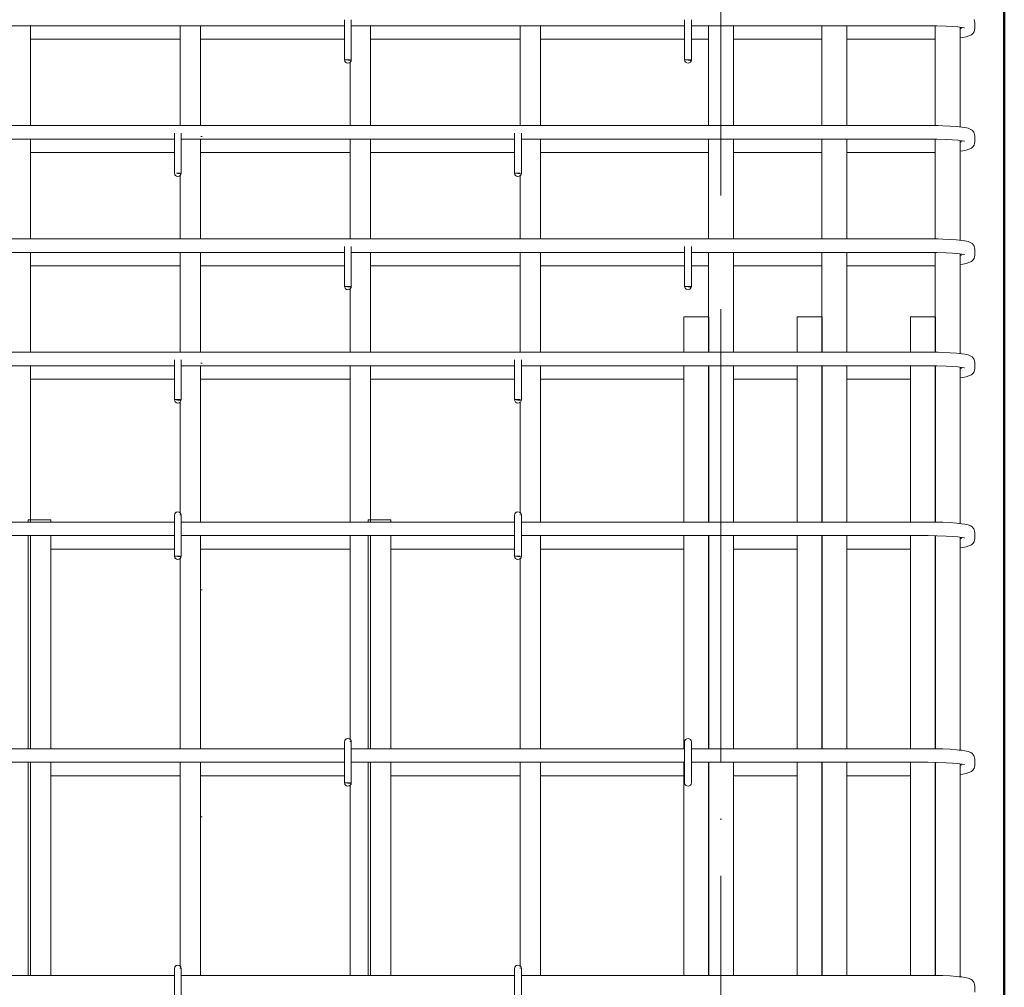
# Model space of a CAD drawing. Header units: millimetres. Extents: x 21019 to 31987, y -1217 to 10376.
# Tile 22 of 33: x 26172 to 27041, y 5707 to 6561. Entities that reach past the tile are written whole.
import ezdxf

# ---------------------------------------------------------------- set-up
doc = ezdxf.new("R2010")
doc.units = ezdxf.units.MM
for name, pattern in [('ADSK_Линия разреза', [400, 0, -200, 0, -200]), ('ADSK_Линия сетки', [500, 400, -50, 0, -50]), ('ADSK_Пунктирная_п5', [100, 0, -100])]:
    doc.linetypes.add(name, pattern=pattern)
for name, color, linetype, lineweight in [('G-____-____-SYMB', 111, 'ADSK_Пунктирная_п5', 20), ('S-COLS-____-OTLN', 52, 'Continuous', 20), ('S-GRID-____-OTLN', 1, 'Continuous', 9), ('S-RBAR-____-OTLN', 171, 'Continuous', 100)]:
    doc.layers.add(name, color=color, linetype=linetype, lineweight=lineweight)

msp = doc.modelspace()

# ---------------------------------------------------------------- hatches: boundary and pattern name
at = {"layer": 'S-RBAR-____-OTLN', "lineweight": 20}
for points in [[(26463.7133, 6525.3417), (26463.7133, 6526), (26458.7133, 6526), (26461.7133, 6525.605)], [(26764.0152, 6525.302), (26764.611, 6526), (26758.7133, 6526), (26761.7133, 6525.605)], [(26313.7133, 6425.3417), (26313.7133, 6426), (26310.4071, 6425.777), (26311.7133, 6425.605)], [(26613.7133, 6425.3417), (26613.7133, 6426), (26608.7133, 6426), (26611.7133, 6425.605)], [(26463.7133, 6325.3417), (26463.7133, 6326), (26458.7133, 6326), (26461.7133, 6325.605)], [(26764.0152, 6325.302), (26764.611, 6326), (26758.7133, 6326), (26761.7133, 6325.605)], [(26313.7133, 6225.3417), (26313.7133, 6226), (26308.7133, 6226), (26311.7133, 6225.605)], [(26613.7133, 6225.3417), (26613.7133, 6226), (26608.7133, 6226), (26611.7133, 6225.605)], [(26313.7133, 6087.3417), (26313.7133, 6088), (26308.7133, 6088), (26311.7133, 6087.605)], [(26613.7133, 6087.3417), (26613.7133, 6088), (26608.7133, 6088), (26611.7133, 6087.605)], [(26463.7133, 5887.3417), (26463.7133, 5888), (26458.7133, 5888), (26461.7133, 5887.605)]]:
    msp.add_hatch(color=256, dxfattribs=at).paths.add_polyline_path(points)
h = msp.add_hatch(color=256, dxfattribs=at)
edge = h.paths.add_edge_path()
edge.add_arc((26761.7133, 6526), 3, 339.0594289, 360)
edge.add_line((26764.7133, 6526), (26761.7133, 6526))
edge.add_line((26761.7133, 6526), (26764.5151, 6524.9278))
h = msp.add_hatch(color=256, dxfattribs=at)
edge = h.paths.add_edge_path()
edge.add_arc((26761.7133, 6326), 3, 339.0594289, 360)
edge.add_line((26764.7133, 6326), (26761.7133, 6326))
edge.add_line((26761.7133, 6326), (26764.5151, 6324.9278))

# ---------------------------------------------------------------- linework, layer by layer
at = {"layer": 'G-____-____-SYMB', "linetype": 'ADSK_Линия разреза'}
msp.add_line((26332.4707, 10260.1694), (26332.4707, 3237.8984), dxfattribs=at)
at = {"layer": 'S-COLS-____-OTLN', "lineweight": 50}
msp.add_line((27040.7133, 6900), (27040.7133, 4100), dxfattribs=at)
at = {"layer": 'S-GRID-____-OTLN', "linetype": 'ADSK_Линия сетки'}
msp.add_line((26790.7129, 2905.3743), (26790.7129, 10212.2853), dxfattribs=at)
at = {"layer": 'S-RBAR-____-OTLN', "lineweight": 20}
for p, q in [((26458.7133, 6561.2683), (26458.7133, 6526)), ((26464.7133, 6561.2683), (26464.7133, 6526)), ((26758.7133, 6561.2683), (26758.7133, 6526)), ((26764.7133, 6561.2683), (26764.7133, 6526)), ((27014.5598, 6559.7612), (27014.1191, 6561.3438)), ((27014.6219, 6558.8813), (27014.5598, 6559.7612)), ((27014.6219, 6553.1187), (27014.6219, 6558.8813)), ((26458.7133, 6556), (26164.7133, 6556)), ((26181.7133, 6468), (26181.7133, 6556)), ((26313.7133, 6468), (26313.7133, 6556)), ((26331.7133, 6468), (26331.7133, 6556)), ((26758.7133, 6556), (26464.7133, 6556)), ((26481.7133, 6468), (26481.7133, 6556)), ((26613.7133, 6468), (26613.7133, 6556)), ((26631.7133, 6468), (26631.7133, 6556)), ((26972.6219, 6556), (26764.7133, 6556)), ((26779.7133, 6556), (26779.7133, 6468)), ((26801.7133, 6556), (26801.7133, 6468)), ((26879.7133, 6556), (26879.7133, 6468)), ((26901.7133, 6556), (26901.7133, 6468)), ((26973.4926, 6555.9991), (26972.6219, 6556)), ((26981.239, 6555.9079), (26973.4926, 6555.9991)), ((26979.7133, 6555.9259), (26979.7133, 6467.9242)), ((26989.3146, 6555.6382), (26981.239, 6555.9079)), ((26995.0345, 6555.3072), (26989.3146, 6555.6382)), ((26999.8204, 6554.8929), (26995.0345, 6555.3072)), ((27003.4111, 6554.4287), (26999.8204, 6554.8929)), ((27001.7133, 6554.6482), (27001.7133, 6466.7347)), ((27002.6219, 6553.1187), (27002.6219, 6554.5308)), ((27005.4241, 6554.0173), (27003.4111, 6554.4287)), ((27005.5344, 6553.9888), (27005.4241, 6554.0173)), ((27011.7997, 6547.827), (27013.0926, 6548.9994)), ((27013.0926, 6548.9994), (27014.1191, 6550.6562)), ((27014.1191, 6550.6562), (27014.5598, 6552.2388)), ((27014.5598, 6552.2388), (27014.6219, 6553.1187)), ((26181.7133, 6544), (26313.7133, 6544)), ((26331.7133, 6544), (26458.7133, 6544)), ((26481.7133, 6544), (26613.7133, 6544)), ((26631.7133, 6544), (26758.7133, 6544)), ((26764.7133, 6544), (26779.7133, 6544)), ((26801.7133, 6544), (26879.7133, 6544)), ((26901.7133, 6544), (26972.6219, 6544)), ((26972.6219, 6544), (26977.9813, 6544.0343)), ((26977.9813, 6544.0343), (26979.7133, 6544.0679)), ((27001.7133, 6545.2656), (27004.0949, 6545.6128)), ((27004.0949, 6545.6128), (27007.1098, 6546.0523)), ((27007.1098, 6546.0523), (27009.4548, 6546.9396)), ((27009.4548, 6546.9396), (27011.7997, 6547.827)), ((26463.7133, 6526), (26458.7133, 6526)), ((26458.7133, 6526), (26461.7133, 6525.605)), ((26461.7133, 6525.605), (26463.7133, 6525.3417)), ((26463.7133, 6525.3417), (26463.7133, 6526)), ((26463.7133, 6525.3417), (26463.7133, 6526)), ((26463.7133, 6468), (26463.7133, 6523.9019)), ((26764.611, 6526), (26758.7133, 6526)), ((26758.7133, 6526), (26761.7133, 6525.605)), ((26764.7133, 6526), (26761.7133, 6526)), ((26761.7133, 6526), (26764.5151, 6524.9278)), ((26761.7133, 6525.605), (26764.0152, 6525.302)), ((26764.0152, 6525.302), (26764.611, 6526)), ((26972.6219, 6468), (25856.6219, 6468)), ((26977.9813, 6467.9657), (26972.6219, 6468)), ((26982.2974, 6467.8622), (26977.9813, 6467.9657)), ((26986.6136, 6467.7587), (26982.2974, 6467.8622)), ((26992.9691, 6467.4644), (26986.6136, 6467.7587)), ((26998.5955, 6467.0642), (26992.9691, 6467.4644)), ((27000.9609, 6466.8142), (26998.5955, 6467.0642)), ((27003.3262, 6466.5642), (27000.9609, 6466.8142)), ((27006.0228, 6466.0601), (27003.3262, 6466.5642)), ((27008.7193, 6465.556), (27006.0228, 6466.0601)), ((27011.2581, 6464.5201), (27008.7193, 6465.556)), ((27012.4112, 6463.6923), (27011.2581, 6464.5201)), ((27013.7977, 6461.9941), (27012.4112, 6463.6923)), ((27014.1191, 6461.3438), (27013.7977, 6461.9941)), ((26308.7133, 6456), (25856.6219, 6456)), ((26181.7133, 6368), (26181.7133, 6456)), ((26308.7133, 6461.2703), (26308.7133, 6426)), ((26314.7133, 6461.2703), (26314.7133, 6426)), ((26608.7133, 6456), (26314.7133, 6456)), ((26331.7133, 6368), (26331.7133, 6456)), ((26463.7133, 6368), (26463.7133, 6456)), ((26481.7133, 6368), (26481.7133, 6456)), ((26608.7133, 6461.2703), (26608.7133, 6426)), ((26614.7133, 6461.2703), (26614.7133, 6426)), ((26972.6219, 6456), (26614.7133, 6456)), ((26631.7133, 6368), (26631.7133, 6456)), ((26779.7133, 6456), (26779.7133, 6368)), ((26801.7133, 6456), (26801.7133, 6368)), ((26879.7133, 6456), (26879.7133, 6368)), ((26901.7133, 6456), (26901.7133, 6368)), ((26973.4926, 6455.9991), (26972.6219, 6456)), ((26981.239, 6455.9079), (26973.4926, 6455.9991)), ((26979.7133, 6455.9259), (26979.7133, 6367.9242)), ((26989.3146, 6455.6382), (26981.239, 6455.9079)), ((26995.0345, 6455.3072), (26989.3146, 6455.6382)), ((26999.8204, 6454.8929), (26995.0345, 6455.3072)), ((27003.4111, 6454.4287), (26999.8204, 6454.8929)), ((27001.7133, 6454.6482), (27001.7133, 6366.7347)), ((27002.6219, 6453.1187), (27002.6219, 6454.5308)), ((27005.4241, 6454.0173), (27003.4111, 6454.4287)), ((27005.5344, 6453.9888), (27005.4241, 6454.0173)), ((27014.5598, 6459.7612), (27014.1191, 6461.3438)), ((27014.6219, 6458.8813), (27014.5598, 6459.7612)), ((27014.5598, 6452.2388), (27014.6219, 6453.1187)), ((27014.6219, 6453.1187), (27014.6219, 6458.8813)), ((27001.7133, 6445.2656), (27004.0949, 6445.6128)), ((27004.0949, 6445.6128), (27007.1098, 6446.0523)), ((27007.1098, 6446.0523), (27009.4548, 6446.9396)), ((27009.4548, 6446.9396), (27011.7997, 6447.827)), ((27011.7997, 6447.827), (27013.0926, 6448.9994)), ((27013.0926, 6448.9994), (27014.1191, 6450.6562)), ((27014.1191, 6450.6562), (27014.5598, 6452.2388)), ((26181.7133, 6444), (26308.7133, 6444)), ((26331.7133, 6444), (26463.7133, 6444)), ((26481.7133, 6444), (26608.7133, 6444)), ((26631.7133, 6444), (26779.7133, 6444)), ((26801.7133, 6444), (26879.7133, 6444)), ((26901.7133, 6444), (26972.6219, 6444)), ((26972.6219, 6444), (26977.9813, 6444.0343)), ((26977.9813, 6444.0343), (26979.7133, 6444.0679)), ((26313.7133, 6426), (26310.4071, 6425.777)), ((26310.4071, 6425.777), (26311.7133, 6425.605)), ((26311.7133, 6425.605), (26313.7133, 6425.3417)), ((26313.7133, 6425.3417), (26313.7133, 6426)), ((26313.7133, 6425.3417), (26313.7133, 6426)), ((26313.7133, 6368), (26313.7133, 6423.9019)), ((26613.7133, 6426), (26608.7133, 6426)), ((26608.7133, 6426), (26611.7133, 6425.605)), ((26611.7133, 6425.605), (26613.7133, 6425.3417)), ((26613.7133, 6425.3417), (26613.7133, 6426)), ((26613.7133, 6425.3417), (26613.7133, 6426)), ((26613.7133, 6368), (26613.7133, 6423.9019)), ((26972.6219, 6368), (25856.6219, 6368)), ((26977.9813, 6367.9657), (26972.6219, 6368)), ((26982.2974, 6367.8622), (26977.9813, 6367.9657)), ((26986.6136, 6367.7587), (26982.2974, 6367.8622)), ((26992.9691, 6367.4644), (26986.6136, 6367.7587)), ((26998.5955, 6367.0642), (26992.9691, 6367.4644)), ((27000.9609, 6366.8142), (26998.5955, 6367.0642)), ((27003.3262, 6366.5642), (27000.9609, 6366.8142)), ((27006.0228, 6366.0601), (27003.3262, 6366.5642)), ((26458.7133, 6361.2683), (26458.7133, 6326)), ((26464.7133, 6361.2683), (26464.7133, 6326)), ((26758.7133, 6361.2683), (26758.7133, 6326)), ((26764.7133, 6361.2683), (26764.7133, 6326)), ((27008.7193, 6365.556), (27006.0228, 6366.0601)), ((27011.2581, 6364.5201), (27008.7193, 6365.556)), ((27012.4112, 6363.6923), (27011.2581, 6364.5201)), ((27013.7977, 6361.9941), (27012.4112, 6363.6923)), ((27014.1191, 6361.3438), (27013.7977, 6361.9941)), ((27014.5598, 6359.7612), (27014.1191, 6361.3438)), ((27014.6219, 6358.8813), (27014.5598, 6359.7612)), ((27014.6219, 6353.1187), (27014.6219, 6358.8813)), ((26458.7133, 6356), (26164.7133, 6356)), ((26181.7133, 6268), (26181.7133, 6356)), ((26313.7133, 6268), (26313.7133, 6356)), ((26331.7133, 6268), (26331.7133, 6356)), ((26758.7133, 6356), (26464.7133, 6356)), ((26481.7133, 6268), (26481.7133, 6356)), ((26613.7133, 6268), (26613.7133, 6356)), ((26631.7133, 6268), (26631.7133, 6356)), ((26972.6219, 6356), (26764.7133, 6356)), ((26779.7133, 6356), (26779.7133, 6268)), ((26801.7133, 6356), (26801.7133, 6268)), ((26879.7133, 6356), (26879.7133, 6268)), ((26901.7133, 6356), (26901.7133, 6268)), ((26973.4926, 6355.9991), (26972.6219, 6356)), ((26981.239, 6355.9079), (26973.4926, 6355.9991)), ((26979.7133, 6355.9259), (26979.7133, 6267.9242)), ((26989.3146, 6355.6382), (26981.239, 6355.9079)), ((26995.0345, 6355.3072), (26989.3146, 6355.6382)), ((26999.8204, 6354.8929), (26995.0345, 6355.3072)), ((27003.4111, 6354.4287), (26999.8204, 6354.8929)), ((27001.7133, 6354.6482), (27001.7133, 6266.7347)), ((27002.6219, 6353.1187), (27002.6219, 6354.5308)), ((27005.4241, 6354.0173), (27003.4111, 6354.4287)), ((27005.5344, 6353.9888), (27005.4241, 6354.0173)), ((27011.7997, 6347.827), (27013.0926, 6348.9994)), ((27013.0926, 6348.9994), (27014.1191, 6350.6562)), ((27014.1191, 6350.6562), (27014.5598, 6352.2388)), ((27014.5598, 6352.2388), (27014.6219, 6353.1187)), ((26181.7133, 6344), (26313.7133, 6344)), ((26331.7133, 6344), (26458.7133, 6344)), ((26481.7133, 6344), (26613.7133, 6344)), ((26631.7133, 6344), (26758.7133, 6344)), ((26764.7133, 6344), (26779.7133, 6344)), ((26801.7133, 6344), (26879.7133, 6344)), ((26901.7133, 6344), (26972.6219, 6344)), ((26972.6219, 6344), (26977.9813, 6344.0343)), ((26977.9813, 6344.0343), (26979.7133, 6344.0679)), ((27001.7133, 6345.2656), (27004.0949, 6345.6128)), ((27004.0949, 6345.6128), (27007.1098, 6346.0523)), ((27007.1098, 6346.0523), (27009.4548, 6346.9396)), ((27009.4548, 6346.9396), (27011.7997, 6347.827)), ((26463.7133, 6326), (26458.7133, 6326)), ((26458.7133, 6326), (26461.7133, 6325.605)), ((26461.7133, 6325.605), (26463.7133, 6325.3417)), ((26463.7133, 6325.3417), (26463.7133, 6326)), ((26463.7133, 6325.3417), (26463.7133, 6326)), ((26463.7133, 6268), (26463.7133, 6323.9019)), ((26764.611, 6326), (26758.7133, 6326)), ((26758.7133, 6326), (26761.7133, 6325.605)), ((26764.7133, 6326), (26761.7133, 6326)), ((26761.7133, 6326), (26764.5151, 6324.9278)), ((26761.7133, 6325.605), (26764.0152, 6325.302)), ((26764.0152, 6325.302), (26764.611, 6326)), ((26972.6219, 6268), (25856.6219, 6268)), ((26977.9813, 6267.9657), (26972.6219, 6268)), ((26982.2974, 6267.8622), (26977.9813, 6267.9657)), ((26986.6136, 6267.7587), (26982.2974, 6267.8622)), ((26992.9691, 6267.4644), (26986.6136, 6267.7587)), ((26998.5955, 6267.0642), (26992.9691, 6267.4644)), ((27000.9609, 6266.8142), (26998.5955, 6267.0642)), ((27003.3262, 6266.5642), (27000.9609, 6266.8142)), ((27006.0228, 6266.0601), (27003.3262, 6266.5642)), ((27008.7193, 6265.556), (27006.0228, 6266.0601)), ((27011.2581, 6264.5201), (27008.7193, 6265.556)), ((27012.4112, 6263.6923), (27011.2581, 6264.5201)), ((27013.7977, 6261.9941), (27012.4112, 6263.6923)), ((27014.1191, 6261.3438), (27013.7977, 6261.9941)), ((26308.7133, 6256), (25856.6219, 6256)), ((26181.7133, 6118), (26181.7133, 6256)), ((26308.7133, 6261.2703), (26308.7133, 6226)), ((26314.7133, 6261.2703), (26314.7133, 6226)), ((26608.7133, 6256), (26314.7133, 6256)), ((26331.7133, 6118), (26331.7133, 6256)), ((26463.7133, 6118), (26463.7133, 6256)), ((26481.7133, 6118), (26481.7133, 6256)), ((26608.7133, 6261.2703), (26608.7133, 6226)), ((26614.7133, 6261.2703), (26614.7133, 6226)), ((26972.6219, 6256), (26614.7133, 6256)), ((26631.7133, 6118), (26631.7133, 6256)), ((26779.7133, 6256), (26779.7133, 6118)), ((26801.7133, 6256), (26801.7133, 6118)), ((26879.7133, 6256), (26879.7133, 6118)), ((26901.7133, 6256), (26901.7133, 6118)), ((26973.4926, 6255.9991), (26972.6219, 6256)), ((26981.239, 6255.9079), (26973.4926, 6255.9991)), ((26979.7133, 6255.9259), (26979.7133, 6117.9242)), ((26989.3146, 6255.6382), (26981.239, 6255.9079)), ((26995.0345, 6255.3072), (26989.3146, 6255.6382)), ((26999.8204, 6254.8929), (26995.0345, 6255.3072)), ((27003.4111, 6254.4287), (26999.8204, 6254.8929)), ((27001.7133, 6254.6482), (27001.7133, 6116.7347)), ((27002.6219, 6253.1187), (27002.6219, 6254.5308)), ((27005.4241, 6254.0173), (27003.4111, 6254.4287)), ((27005.5344, 6253.9888), (27005.4241, 6254.0173)), ((27014.5598, 6259.7612), (27014.1191, 6261.3438)), ((27014.6219, 6258.8813), (27014.5598, 6259.7612)), ((27014.6219, 6253.1187), (27014.6219, 6258.8813)), ((27001.7133, 6245.2656), (27004.0949, 6245.6128)), ((27004.0949, 6245.6128), (27007.1098, 6246.0523)), ((27007.1098, 6246.0523), (27009.4548, 6246.9396)), ((27009.4548, 6246.9396), (27011.7997, 6247.827)), ((27011.7997, 6247.827), (27013.0926, 6248.9994)), ((27013.0926, 6248.9994), (27014.1191, 6250.6562)), ((27014.1191, 6250.6562), (27014.5598, 6252.2388)), ((27014.5598, 6252.2388), (27014.6219, 6253.1187)), ((26181.7133, 6244), (26308.7133, 6244)), ((26331.7133, 6244), (26463.7133, 6244)), ((26481.7133, 6244), (26608.7133, 6244)), ((26631.7133, 6244), (26758.1052, 6244)), ((26801.7133, 6244), (26858.1052, 6244)), ((26901.7133, 6244), (26958.1052, 6244)), ((26313.7133, 6226), (26308.7133, 6226)), ((26308.7133, 6226), (26311.7133, 6225.605)), ((26311.7133, 6225.605), (26313.7133, 6225.3417)), ((26313.7133, 6225.3417), (26313.7133, 6226)), ((26313.7133, 6225.3417), (26313.7133, 6226)), ((26313.7133, 6126.0981), (26313.7133, 6223.9019)), ((26613.7133, 6226), (26608.7133, 6226)), ((26608.7133, 6226), (26611.7133, 6225.605)), ((26611.7133, 6225.605), (26613.7133, 6225.3417)), ((26613.7133, 6225.3417), (26613.7133, 6226)), ((26613.7133, 6225.3417), (26613.7133, 6226)), ((26613.7133, 6126.0981), (26613.7133, 6223.9019)), ((26308.7133, 6124), (26308.7133, 6088)), ((26313.7133, 6124), (26313.7133, 6124.6583)), ((26314.7133, 6124), (26314.7133, 6088)), ((26608.7133, 6124), (26608.7133, 6088)), ((26613.7133, 6124), (26613.7133, 6124.6583)), ((26614.7133, 6124), (26614.7133, 6088)), ((26308.7133, 6118), (25856.6219, 6118)), ((26608.7133, 6118), (26314.7133, 6118)), ((26972.6219, 6118), (26614.7133, 6118)), ((26977.9813, 6117.9657), (26972.6219, 6118)), ((26982.2974, 6117.8622), (26977.9813, 6117.9657)), ((26986.6136, 6117.7587), (26982.2974, 6117.8622)), ((26992.9691, 6117.4644), (26986.6136, 6117.7587)), ((26998.5955, 6117.0642), (26992.9691, 6117.4644)), ((27000.9609, 6116.8142), (26998.5955, 6117.0642)), ((27003.3262, 6116.5642), (27000.9609, 6116.8142)), ((27006.0228, 6116.0601), (27003.3262, 6116.5642)), ((27008.7193, 6115.556), (27006.0228, 6116.0601)), ((27011.2581, 6114.5201), (27008.7193, 6115.556)), ((27012.4112, 6113.6923), (27011.2581, 6114.5201)), ((26308.7133, 6106), (25856.6219, 6106)), ((26181.7133, 5918), (26181.7133, 6106)), ((26608.7133, 6106), (26314.7133, 6106)), ((26331.7133, 5918), (26331.7133, 6106)), ((26463.7133, 5926.0981), (26463.7133, 6106)), ((26481.7133, 5918), (26481.7133, 6106)), ((26972.6219, 6106), (26614.7133, 6106)), ((26631.7133, 5918), (26631.7133, 6106)), ((26779.7133, 6106), (26779.7133, 5918)), ((26801.7133, 6106), (26801.7133, 5918)), ((26879.7133, 6106), (26879.7133, 5918)), ((26901.7133, 6106), (26901.7133, 5918)), ((26973.4926, 6105.9991), (26972.6219, 6106)), ((26981.239, 6105.9079), (26973.4926, 6105.9991)), ((26979.7133, 6105.9259), (26979.7133, 5917.9242)), ((26989.3146, 6105.6382), (26981.239, 6105.9079)), ((26995.0345, 6105.3072), (26989.3146, 6105.6382)), ((27013.7977, 6111.9941), (27012.4112, 6113.6923)), ((27014.1191, 6111.3438), (27013.7977, 6111.9941)), ((27014.5598, 6109.7612), (27014.1191, 6111.3438)), ((27014.6219, 6108.8813), (27014.5598, 6109.7612)), ((27014.6219, 6103.1187), (27014.6219, 6108.8813)), ((26999.8204, 6104.8929), (26995.0345, 6105.3072)), ((27003.4111, 6104.4287), (26999.8204, 6104.8929)), ((27001.7133, 6104.6482), (27001.7133, 5916.7347)), ((27002.6219, 6103.1187), (27002.6219, 6104.5308)), ((27005.4241, 6104.0173), (27003.4111, 6104.4287)), ((27005.5344, 6103.9888), (27005.4241, 6104.0173)), ((27007.1098, 6096.0523), (27009.4548, 6096.9396)), ((27009.4548, 6096.9396), (27011.7997, 6097.827)), ((27011.7997, 6097.827), (27013.0926, 6098.9994)), ((27013.0926, 6098.9994), (27014.1191, 6100.6562)), ((27014.1191, 6100.6562), (27014.5598, 6102.2388)), ((27014.5598, 6102.2388), (27014.6219, 6103.1187)), ((26199.7133, 6094), (26308.7133, 6094)), ((26331.7133, 6094), (26463.7133, 6094)), ((26499.7133, 6094), (26608.7133, 6094)), ((26631.7133, 6094), (26758.1052, 6094)), ((26801.7133, 6094), (26858.1052, 6094)), ((26901.7133, 6094), (26958.1052, 6094)), ((27001.7133, 6095.2656), (27004.0949, 6095.6128)), ((27004.0949, 6095.6128), (27007.1098, 6096.0523)), ((26313.7133, 6088), (26308.7133, 6088)), ((26308.7133, 6088), (26311.7133, 6087.605)), ((26311.7133, 6087.605), (26313.7133, 6087.3417)), ((26313.7133, 6087.3417), (26313.7133, 6088)), ((26313.7133, 6087.3417), (26313.7133, 6088)), ((26313.7133, 5918), (26313.7133, 6085.9019)), ((26613.7133, 6088), (26608.7133, 6088)), ((26608.7133, 6088), (26611.7133, 6087.605)), ((26611.7133, 6087.605), (26613.7133, 6087.3417)), ((26613.7133, 6087.3417), (26613.7133, 6088)), ((26613.7133, 6087.3417), (26613.7133, 6088)), ((26613.7133, 5918), (26613.7133, 6085.9019)), ((26458.7133, 5924), (26458.7133, 5888)), ((26463.7133, 5924), (26463.7133, 5924.6583)), ((26464.7133, 5924), (26464.7133, 5888)), ((26758.7133, 5924), (26758.7133, 5888)), ((26764.7133, 5924), (26764.7133, 5888)), ((26458.7133, 5918), (26164.7133, 5918)), ((26758.7133, 5918), (26464.7133, 5918)), ((26972.6219, 5918), (26764.7133, 5918)), ((26977.9813, 5917.9657), (26972.6219, 5918)), ((26982.2974, 5917.8622), (26977.9813, 5917.9657)), ((26986.6136, 5917.7587), (26982.2974, 5917.8622)), ((26992.9691, 5917.4644), (26986.6136, 5917.7587)), ((26998.5955, 5917.0642), (26992.9691, 5917.4644)), ((27000.9609, 5916.8142), (26998.5955, 5917.0642)), ((27003.3262, 5916.5642), (27000.9609, 5916.8142)), ((27006.0228, 5916.0601), (27003.3262, 5916.5642)), ((27008.7193, 5915.556), (27006.0228, 5916.0601)), ((27011.2581, 5914.5201), (27008.7193, 5915.556)), ((27012.4112, 5913.6923), (27011.2581, 5914.5201)), ((26458.7133, 5906), (26164.7133, 5906)), ((26181.7133, 5718), (26181.7133, 5906)), ((26313.7133, 5726.0981), (26313.7133, 5906)), ((26331.7133, 5718), (26331.7133, 5906)), ((26758.7133, 5906), (26464.7133, 5906)), ((26481.7133, 5718), (26481.7133, 5906)), ((26613.7133, 5726.0981), (26613.7133, 5906)), ((26631.7133, 5718), (26631.7133, 5906)), ((26972.6219, 5906), (26764.7133, 5906)), ((26779.7133, 5906), (26779.7133, 5718)), ((26801.7133, 5906), (26801.7133, 5718)), ((26879.7133, 5906), (26879.7133, 5718)), ((26901.7133, 5906), (26901.7133, 5718)), ((26973.4926, 5905.9991), (26972.6219, 5906)), ((26981.239, 5905.9079), (26973.4926, 5905.9991)), ((26979.7133, 5905.9259), (26979.7133, 5717.9242)), ((26989.3146, 5905.6382), (26981.239, 5905.9079)), ((27013.7977, 5911.9941), (27012.4112, 5913.6923)), ((27014.1191, 5911.3438), (27013.7977, 5911.9941)), ((27014.5598, 5909.7612), (27014.1191, 5911.3438)), ((27014.6219, 5908.8813), (27014.5598, 5909.7612)), ((27014.6219, 5903.1187), (27014.6219, 5908.8813)), ((26995.0345, 5905.3072), (26989.3146, 5905.6382)), ((26999.8204, 5904.8929), (26995.0345, 5905.3072)), ((27003.4111, 5904.4287), (26999.8204, 5904.8929)), ((27001.7133, 5904.6482), (27001.7133, 5716.7347)), ((27002.6219, 5903.1187), (27002.6219, 5904.5308)), ((27005.4241, 5904.0173), (27003.4111, 5904.4287)), ((27005.5344, 5903.9888), (27005.4241, 5904.0173)), ((27009.4548, 5896.9396), (27011.7997, 5897.827)), ((27011.7997, 5897.827), (27013.0926, 5898.9994)), ((27013.0926, 5898.9994), (27014.1191, 5900.6562)), ((27014.1191, 5900.6562), (27014.5598, 5902.2388)), ((27014.5598, 5902.2388), (27014.6219, 5903.1187)), ((26199.7133, 5894), (26313.7133, 5894)), ((26331.7133, 5894), (26458.7133, 5894)), ((26499.7133, 5894), (26613.7133, 5894)), ((26631.7133, 5894), (26758.1052, 5894)), ((26801.7133, 5894), (26858.1052, 5894)), ((26901.7133, 5894), (26958.1052, 5894)), ((27001.7133, 5895.2656), (27004.0949, 5895.6128)), ((27004.0949, 5895.6128), (27007.1098, 5896.0523)), ((27007.1098, 5896.0523), (27009.4548, 5896.9396)), ((26463.7133, 5888), (26458.7133, 5888)), ((26458.7133, 5888), (26461.7133, 5887.605)), ((26461.7133, 5887.605), (26463.7133, 5887.3417)), ((26463.7133, 5887.3417), (26463.7133, 5888)), ((26463.7133, 5887.3417), (26463.7133, 5888)), ((26463.7133, 5718), (26463.7133, 5885.9019)), ((26308.7133, 5724), (26308.7133, 5688)), ((26313.7133, 5724), (26313.7133, 5724.6583)), ((26314.7133, 5724), (26314.7133, 5688)), ((26608.7133, 5724), (26608.7133, 5688)), ((26613.7133, 5724), (26613.7133, 5724.6583)), ((26614.7133, 5724), (26614.7133, 5688)), ((26308.7133, 5718), (25856.6219, 5718)), ((26608.7133, 5718), (26314.7133, 5718)), ((26972.6219, 5718), (26614.7133, 5718)), ((26977.9813, 5717.9657), (26972.6219, 5718)), ((26982.2974, 5717.8622), (26977.9813, 5717.9657)), ((26986.6136, 5717.7587), (26982.2974, 5717.8622)), ((26992.9691, 5717.4644), (26986.6136, 5717.7587)), ((26998.5955, 5717.0642), (26992.9691, 5717.4644)), ((27000.9609, 5716.8142), (26998.5955, 5717.0642)), ((27003.3262, 5716.5642), (27000.9609, 5716.8142)), ((27006.0228, 5716.0601), (27003.3262, 5716.5642)), ((27008.7193, 5715.556), (27006.0228, 5716.0601)), ((27011.2581, 5714.5201), (27008.7193, 5715.556)), ((27012.4112, 5713.6923), (27011.2581, 5714.5201)), ((27013.7977, 5711.9941), (27012.4112, 5713.6923)), ((27014.1191, 5711.3438), (27013.7977, 5711.9941)), ((27014.5598, 5709.7612), (27014.1191, 5711.3438)), ((27014.6219, 5708.8813), (27014.5598, 5709.7612)), ((27014.6219, 5703.1187), (27014.6219, 5708.8813))]:
    msp.add_line(p, q, dxfattribs=at)
at = {"layer": 'S-RBAR-____-OTLN', "color": 8, "lineweight": 9}
for p, q in [((26758.1052, 6299.058), (26758.1052, 6268)), ((26758.1052, 6299.058), (26780.1052, 6299.058)), ((26780.1052, 6299.058), (26780.1052, 6268)), ((26858.1052, 6299.058), (26858.1052, 6268)), ((26858.1052, 6299.058), (26880.1052, 6299.058)), ((26880.1052, 6299.058), (26880.1052, 6268)), ((26958.1052, 6299.058), (26958.1052, 6268)), ((26958.1052, 6299.058), (26980.1052, 6299.058)), ((26980.1052, 6299.058), (26980.1052, 6267.9148)), ((26758.1052, 6256), (26758.1052, 6118)), ((26780.1052, 6256), (26780.1052, 6118)), ((26858.1052, 6256), (26858.1052, 6118)), ((26880.1052, 6256), (26880.1052, 6118)), ((26958.1052, 6256), (26958.1052, 6118)), ((26980.1052, 6255.9213), (26980.1052, 6117.9148)), ((26199.7133, 6120), (26179.7133, 6120)), ((26179.7133, 6118), (26179.7133, 6120)), ((26199.7133, 6118), (26199.7133, 6120)), ((26499.7133, 6120), (26479.7133, 6120)), ((26479.7133, 6118), (26479.7133, 6120)), ((26499.7133, 6118), (26499.7133, 6120)), ((26179.7133, 5918), (26179.7133, 6106)), ((26199.7133, 5918), (26199.7133, 6106)), ((26479.7133, 5918), (26479.7133, 6106)), ((26499.7133, 5918), (26499.7133, 6106)), ((26758.1052, 6106), (26758.1052, 5918)), ((26780.1052, 6106), (26780.1052, 5918)), ((26858.1052, 6106), (26858.1052, 5918)), ((26880.1052, 6106), (26880.1052, 5918)), ((26958.1052, 6106), (26958.1052, 5918)), ((26980.1052, 6105.9213), (26980.1052, 5917.9148)), ((26179.7133, 5718), (26179.7133, 5906)), ((26199.7133, 5718), (26199.7133, 5906)), ((26479.7133, 5718), (26479.7133, 5906)), ((26499.7133, 5718), (26499.7133, 5906)), ((26758.1052, 5906), (26758.1052, 5718)), ((26780.1052, 5906), (26780.1052, 5718)), ((26858.1052, 5906), (26858.1052, 5718)), ((26880.1052, 5906), (26880.1052, 5718)), ((26958.1052, 5906), (26958.1052, 5718)), ((26980.1052, 5905.9213), (26980.1052, 5717.9148))]:
    msp.add_line(p, q, dxfattribs=at)
at = {"layer": 'S-RBAR-____-OTLN', "lineweight": 20}
for centre, start, end in [((26461.7133, 6526), 180, 0), ((26461.7133, 6526), 210, 240), ((26461.7133, 6526), 300, 312.0710678), ((26761.7133, 6526), 180, 0), ((26761.7133, 6526), 210, 240), ((26761.7133, 6526), 300, 330), ((26761.7133, 6526), 339.0594289, 0), ((26761.7133, 6526), 345, 0), ((26311.7133, 6426), 180, 0), ((26311.7133, 6426), 210, 240), ((26311.7133, 6426), 300, 312.0710678), ((26611.7133, 6426), 180, 0), ((26611.7133, 6426), 210, 240), ((26611.7133, 6426), 300, 312.0710678), ((26461.7133, 6326), 180, 0), ((26461.7133, 6326), 210, 234.6211401), ((26761.7133, 6326), 180, 0), ((26761.7133, 6326), 210, 234.6211401), ((26761.7133, 6326), 305.3788599, 330), ((26761.7133, 6326), 339.0594289, 0), ((26761.7133, 6326), 345, 0), ((26311.7133, 6226), 180, 0), ((26311.7133, 6226), 210, 240), ((26311.7133, 6226), 300, 312.0710678), ((26611.7133, 6226), 180, 0), ((26611.7133, 6226), 210, 240), ((26611.7133, 6226), 300, 312.0710678), ((26311.7133, 6124), 0, 180), ((26311.7133, 6124), 120, 150), ((26311.7133, 6124), 47.9289322, 60), ((26611.7133, 6124), 0, 180), ((26611.7133, 6124), 120, 150), ((26611.7133, 6124), 47.9289322, 60), ((26311.7133, 6088), 180, 0), ((26311.7133, 6088), 210, 240), ((26311.7133, 6088), 300, 312.0710678), ((26611.7133, 6088), 180, 0), ((26611.7133, 6088), 210, 240), ((26611.7133, 6088), 300, 312.0710678), ((26461.7133, 5924), 0, 180), ((26461.7133, 5924), 120, 150), ((26461.7133, 5924), 47.9289322, 60), ((26761.7133, 5924), 0, 180), ((26461.7133, 5888), 180, 0), ((26461.7133, 5888), 210, 240), ((26461.7133, 5888), 300, 312.0710678), ((26761.7133, 5888), 180, 0), ((26311.7133, 5724), 0, 180), ((26311.7133, 5724), 120, 150), ((26311.7133, 5724), 47.9289322, 60), ((26611.7133, 5724), 0, 180), ((26611.7133, 5724), 120, 150), ((26611.7133, 5724), 47.9289322, 60)]:
    msp.add_arc(centre, 3, start, end, dxfattribs=at)

doc.saveas('drawing.dxf')
